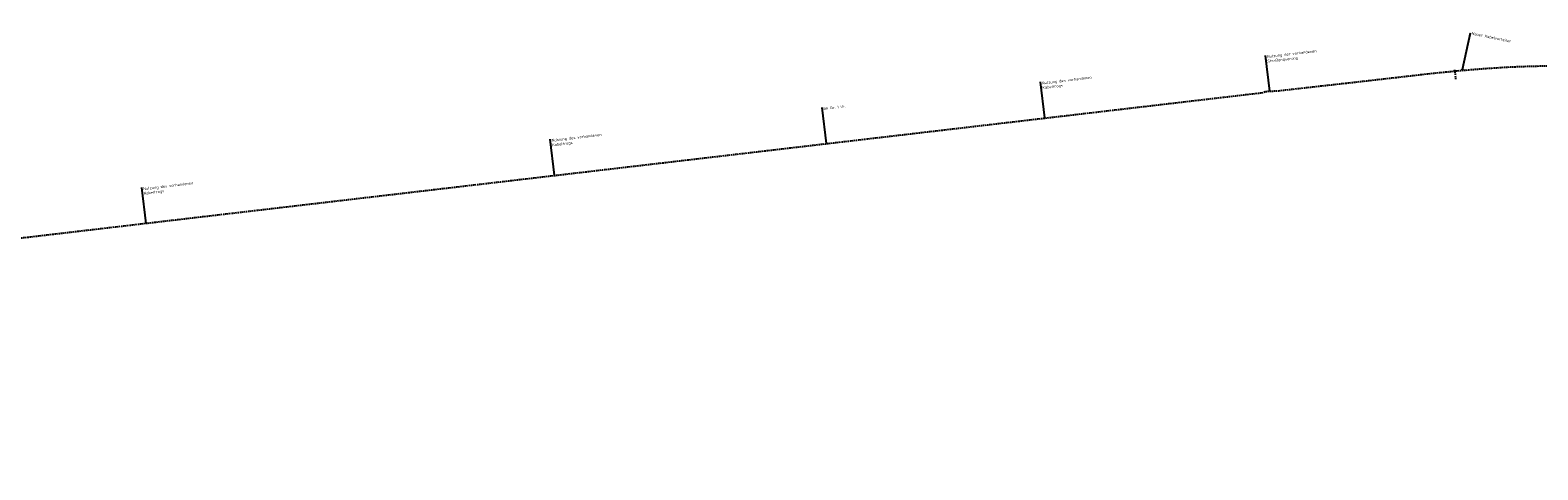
# Model space of a CAD drawing. Header units: metres. Extents: x 3425266 to 3446567, y 5432533 to 5452217.
# Tile 67 of 82: x 3438426 to 3439775, y 5439163 to 5439556. Entities that reach past the tile are written whole.
import ezdxf
from ezdxf import colors
from ezdxf.entities.mleader import LeaderData, LeaderLine
from ezdxf.math import Vec2, Vec3

# ---------------------------------------------------------------- set-up
doc = ezdxf.new("R2010")
doc.units = ezdxf.units.M
doc.header["$MEASUREMENT"] = 0
doc.linetypes.add('DASHED', pattern=[0.75, 0.5, -0.25])
doc.layers.add('B_KTB_Text', color=7, linetype='Continuous', lineweight=18, true_color=0x939393)
for name, color, linetype, lineweight in [('MC-AL_Neubau-Signalstandplatz_TXT', 10, 'Continuous', 18), ('MC-AL_Neubau_Planung-ESTW-Landau-Kabel_LIN', 10, 'Continuous', 25), ('N_KTB', 10, 'Continuous', 25), ('N_KTB Verrohrung', 10, 'DASHED', 25), ('N_KTB_Text', 10, 'Continuous', 18), ('N_Nutzung Kabeltrog', 20, 'DASHED', 25)]:
    doc.layers.add(name, color=color, linetype=linetype, lineweight=lineweight)
doc.styles.add('Isocpeur', font='isocpeur.ttf')

# ---------------------------------------------------------------- blocks, each defined once
blk = doc.blocks.new('_None')

msp = doc.modelspace()

# ---------------------------------------------------------------- linework, layer by layer
at = {"layer": 'MC-AL_Neubau_Planung-ESTW-Landau-Kabel_LIN'}
msp.add_circle((3439707.759, 5439521.053), 0.407, dxfattribs=at)
at = {"layer": 'N_Nutzung Kabeltrog', "ltscale": 2.5, "flags": 128}
msp.add_lwpolyline([(3439543.26, 5439502.131), (3439616.017, 5439510.289), (3439676.906, 5439517.28), (3439680.441, 5439517.656), (3439687.513, 5439518.396), (3439694.588, 5439519.109), (3439701.666, 5439519.784), (3439705.206, 5439520.118), (3439712.289, 5439520.741), (3439715.831, 5439521.048), (3439722.919, 5439521.61), (3439730.01, 5439522.14), (3439733.557, 5439522.38), (3439740.656, 5439522.819), (3439744.204, 5439523.036), (3439751.304, 5439523.417), (3439754.855, 5439523.575), (3439758.409, 5439523.722), (3439761.962, 5439523.856), (3439765.513, 5439523.979), (3439769.07, 5439524.064), (3439772.624, 5439524.166), (3439776.176, 5439524.235), (3439781.214, 5439524.29, -0.04368139), (3439911.868, 5439513.488), (3439930.839, 5439509.887), (3439946.829, 5439506.286), (3439962.77, 5439502.333), (3439989.718, 5439494.576), (3440004.489, 5439490.038), (3440023.94, 5439483.283), (3440039.921, 5439477.409), (3440057.739, 5439470.195), (3440074.63, 5439462.832), (3440088.073, 5439456.58), (3440098.196, 5439451.652), (3440110.706, 5439445.338), (3440122.705, 5439438.962), (3440138.37, 5439430.125), (3440155.358, 5439419.914), (3440167.916, 5439411.977), (3440176.105, 5439406.492), (3440183.234, 5439401.763), (3440196.943, 5439392.07), (3440210.798, 5439381.818), (3440221.014, 5439373.822), (3440230.424, 5439366.311), (3440240.824, 5439357.616), (3440253.775, 5439346.36), (3440263.992, 5439337.036), (3440280.706, 5439320.921), (3440291.493, 5439309.942), (3440303.2, 5439297.403), (3440311.795, 5439287.916), (3440314.328, 5439284.988), (3440321.808, 5439276.345), (3440332.862, 5439262.993), (3440348.088, 5439243.365), (3440355.977, 5439232.473), (3440364.015, 5439221.118), (3440372.959, 5439207.719), (3440382.747, 5439192.3), (3440391.474, 5439177.752), (3440399.957, 5439162.69)], format="xyb", dxfattribs=at)

# ---------------------------------------------------------------- leaders
at = {"layer": 'N_KTB_Text'}
ml = msp.add_multileader_mtext('Standard', dxfattribs=at)
ml.set_content('Nutzung des vorhandenen\\PKabeltrogs', color=256, style='Isocpeur')
ml.set_leader_properties()
ml.set_arrow_properties(name='NONE')
ml.build(insert=Vec2(0, 0))
ml.multileader.update_dxf_attribs({"has_text_frame": 1, "text_left_attachment_type": 0, "text_right_attachment_type": 0, "dogleg_length": 0, "arrow_head_size": 0.18})
ctx = ml.context
ctx.base_point, ctx.char_height, ctx.arrow_head_size, ctx.landing_gap_size, ctx.plane_origin, ctx.plane_x_axis, ctx.plane_y_axis = Vec3(3438891.738, 5439458.796), 2.5, 0.18, 1, Vec3(3439027.719, 5439305.741), Vec3(0.9931023, 0.11725112), Vec3(-0.11725112, 0.9931023)
ctx.left_attachment, ctx.right_attachment = 0, 0
notes = []
notes.append((ctx, [(0, (1, 1, 0), (3438891.738, 5439458.796), (0.9931023, 0.11725112), 0, [(0, [(3438895.537, 5439426.621)], 0, [])])]))
ctx.mtext.insert, ctx.mtext.text_direction, ctx.mtext.rotation, ctx.mtext.flow_direction = Vec3(3438892.731, 5439458.913), Vec3(0.9931023, 0.11725112), 0.11752145, 5
ctx.mtext.has_bg_fill, ctx.mtext.bg_color, ctx.mtext.bg_scale_factor, ctx.mtext.bg_transparency, ctx.mtext.use_window_bg_color = 1, -1027028792, 1.5, 0, 1
ml = msp.add_multileader_mtext('Standard', dxfattribs=at)
ml.set_content('Nutzung des vorhandenen\\PKabeltrogs', color=256, style='Isocpeur')
ml.set_leader_properties()
ml.set_arrow_properties(name='NONE')
ml.build(insert=Vec2(0, 0))
ml.multileader.update_dxf_attribs({"has_text_frame": 1, "text_left_attachment_type": 0, "text_right_attachment_type": 0, "dogleg_length": 0, "arrow_head_size": 0.18})
ctx = ml.context
ctx.base_point, ctx.char_height, ctx.arrow_head_size, ctx.landing_gap_size, ctx.plane_origin, ctx.plane_x_axis, ctx.plane_y_axis = Vec3(3438526.498, 5439415.432), 2.5, 0.18, 1, Vec3(3438662.478, 5439262.377), Vec3(0.9931023, 0.11725112), Vec3(-0.11725112, 0.9931023)
ctx.left_attachment, ctx.right_attachment = 0, 0
notes.append((ctx, [(0, (1, 1, 0), (3438526.498, 5439415.432), (0.9931023, 0.11725112), 0, [(0, [(3438530.296, 5439383.257)], 0, [])])]))
ctx.mtext.insert, ctx.mtext.text_direction, ctx.mtext.rotation, ctx.mtext.flow_direction = Vec3(3438527.491, 5439415.549), Vec3(0.9931023, 0.11725112), 0.11752145, 5
ctx.mtext.has_bg_fill, ctx.mtext.bg_color, ctx.mtext.bg_scale_factor, ctx.mtext.bg_transparency, ctx.mtext.use_window_bg_color = 1, -1027028792, 1.5, 0, 1
for ctx, leaders in notes:
    for number, flags, end, landing, length, lines in leaders:
        leader = LeaderData()
        leader.index, (leader.has_last_leader_line, leader.has_dogleg_vector, leader.attachment_direction) = number, flags
        leader.last_leader_point, leader.dogleg_vector, leader.dogleg_length = Vec3(end), Vec3(landing), length
        for number, points, colour, breaks in lines:
            line = LeaderLine()
            line.index, line.vertices, line.color, line.breaks = number, Vec3.list(points), colors.encode_raw_color(colour), breaks
            leader.lines.append(line)
        ctx.leaders.append(leader)

# ---------------------------------------------------------------- next in the draw order: linework, layer by layer
at = {"layer": 'N_Nutzung Kabeltrog', "ltscale": 2.5, "flags": 128}
msp.add_lwpolyline([(3437366.136, 5439247.444), (3437402.504, 5439251.494), (3437516.274, 5439264.471), (3437536.577, 5439266.426), (3437616.072, 5439275.292), (3437715.821, 5439286.584), (3437915.25, 5439309.752), (3438089.786, 5439330.767), (3438211.46, 5439346.028), (3438333.258, 5439360.342), (3438342.71, 5439361.447), (3438356.347, 5439363.057), (3438585.022, 5439389.897), (3439098.662, 5439450.022), (3439529.586, 5439500.471), (3439531.44, 5439501.447)], dxfattribs=at)

# ---------------------------------------------------------------- next in the draw order: leaders
at = {"layer": 'MC-AL_Neubau-Signalstandplatz_TXT'}
ml = msp.add_multileader_mtext('Standard', dxfattribs=at)
ml.set_content('\\pxsm1;Neuer Kabelverteiler', color=256, style='Isocpeur')
ml.set_leader_properties()
ml.set_arrow_properties(name='NONE')
ml.build(insert=Vec2(0, 0))
ml.multileader.update_dxf_attribs({"has_text_frame": 1, "dogleg_length": 0, "arrow_head_size": 2})
ctx = ml.context
ctx.base_point, ctx.char_height, ctx.arrow_head_size, ctx.landing_gap_size, ctx.plane_origin, ctx.plane_x_axis, ctx.plane_y_axis = Vec3(3439714.741, 5439553.871), 2.5, 2, 1.25, Vec3(3439758.708, 5439523.78), Vec3(0.97900838, -0.20382002), Vec3(0.20382002, 0.97900838)
notes = []
notes.append((ctx, [(0, (1, 1, 0), (3439714.741, 5439553.871), (0.9931023, 0.11725112), 0, [(0, [(3439707.759, 5439521.053)], 0, [])])]))
ctx.mtext.insert, ctx.mtext.text_direction, ctx.mtext.rotation, ctx.mtext.flow_direction = Vec3(3439716.219, 5439554.841), Vec3(0.97900838, -0.20382002), 6.07792703, 5
ctx.mtext.has_bg_fill, ctx.mtext.bg_color, ctx.mtext.bg_scale_factor, ctx.mtext.bg_transparency, ctx.mtext.use_window_bg_color = 1, -1027028792, 1.5, 0, 1
for ctx, leaders in notes:
    for number, flags, end, landing, length, lines in leaders:
        leader = LeaderData()
        leader.index, (leader.has_last_leader_line, leader.has_dogleg_vector, leader.attachment_direction) = number, flags
        leader.last_leader_point, leader.dogleg_vector, leader.dogleg_length = Vec3(end), Vec3(landing), length
        for number, points, colour, breaks in lines:
            line = LeaderLine()
            line.index, line.vertices, line.color, line.breaks = number, Vec3.list(points), colors.encode_raw_color(colour), breaks
            leader.lines.append(line)
        ctx.leaders.append(leader)

# ---------------------------------------------------------------- next in the draw order: linework, layer by layer
at = {"layer": 'N_KTB', "flags": 128}
msp.add_lwpolyline([(3439701.266, 5439519.327), (3439700.432, 5439519.247), (3439700.352, 5439520.081), (3439701.186, 5439520.161)], close=True, dxfattribs=at)
at = {"layer": 'N_KTB Verrohrung', "ltscale": 2.5, "flags": 128}
msp.add_lwpolyline([(3439700.852, 5439519.288), (3439701.558, 5439512.114)], dxfattribs=at)

# ---------------------------------------------------------------- next in the draw order: leaders
at = {"layer": 'B_KTB_Text'}
ml = msp.add_multileader_mtext('Standard', dxfattribs=at)
ml.set_content('Bk Gr. I i.F.', color=256, style='Isocpeur')
ml.set_leader_properties()
ml.set_arrow_properties(name='NONE')
ml.build(insert=Vec2(0, 0))
ml.multileader.update_dxf_attribs({"has_text_frame": 1, "text_left_attachment_type": 0, "text_right_attachment_type": 0, "dogleg_length": 0, "arrow_head_size": 0.18})
ctx = ml.context
ctx.base_point, ctx.char_height, ctx.arrow_head_size, ctx.landing_gap_size, ctx.plane_origin, ctx.plane_x_axis, ctx.plane_y_axis = Vec3(3439134.889, 5439487.138), 2.5, 0.18, 1, Vec3(3439270.87, 5439334.083), Vec3(0.9931023, 0.11725112), Vec3(-0.11725112, 0.9931023)
ctx.left_attachment, ctx.right_attachment = 0, 0
notes = []
notes.append((ctx, [(0, (1, 1, 0), (3439134.889, 5439487.138), (0.9931023, 0.11725112), 0, [(0, [(3439138.688, 5439454.963)], 0, [])])]))
ctx.mtext.insert, ctx.mtext.text_direction, ctx.mtext.rotation, ctx.mtext.flow_direction = Vec3(3439135.882, 5439487.255), Vec3(0.9931023, 0.11725112), 0.11752145, 5
ctx.mtext.has_bg_fill, ctx.mtext.bg_color, ctx.mtext.bg_scale_factor, ctx.mtext.bg_transparency, ctx.mtext.use_window_bg_color = 1, -1027028792, 1.5, 0, 1
at = {"layer": 'N_KTB_Text'}
ml = msp.add_multileader_mtext('Standard', dxfattribs=at)
ml.set_content('Nutzung der vorhandenen\\PStraßenquerung', color=256, style='Isocpeur')
ml.set_leader_properties()
ml.set_arrow_properties(name='NONE')
ml.build(insert=Vec2(0, 0))
ml.multileader.update_dxf_attribs({"has_text_frame": 1, "text_left_attachment_type": 0, "text_right_attachment_type": 0, "dogleg_length": 0, "arrow_head_size": 0.18})
ctx = ml.context
ctx.base_point, ctx.char_height, ctx.arrow_head_size, ctx.landing_gap_size, ctx.plane_origin, ctx.plane_x_axis, ctx.plane_y_axis = Vec3(3439531.61, 5439533.725), 2.5, 0.18, 1, Vec3(3439667.591, 5439380.67), Vec3(0.9931023, 0.11725112), Vec3(-0.11725112, 0.9931023)
ctx.left_attachment, ctx.right_attachment = 0, 0
notes.append((ctx, [(0, (1, 1, 0), (3439531.61, 5439533.725), (0.9931023, 0.11725112), 0, [(0, [(3439535.409, 5439501.55)], 0, [])])]))
ctx.mtext.insert, ctx.mtext.text_direction, ctx.mtext.rotation, ctx.mtext.flow_direction = Vec3(3439532.603, 5439533.842), Vec3(0.9931023, 0.11725112), 0.11752145, 5
ctx.mtext.has_bg_fill, ctx.mtext.bg_color, ctx.mtext.bg_scale_factor, ctx.mtext.bg_transparency, ctx.mtext.use_window_bg_color = 1, -1027028792, 1.5, 0, 1
ml = msp.add_multileader_mtext('Standard', dxfattribs=at)
ml.set_content('Nutzung des vorhandenen\\PKabeltrogs', color=256, style='Isocpeur')
ml.set_leader_properties()
ml.set_arrow_properties(name='NONE')
ml.build(insert=Vec2(0, 0))
ml.multileader.update_dxf_attribs({"has_text_frame": 1, "text_left_attachment_type": 0, "text_right_attachment_type": 0, "dogleg_length": 0, "arrow_head_size": 0.18})
ctx = ml.context
ctx.base_point, ctx.char_height, ctx.arrow_head_size, ctx.landing_gap_size, ctx.plane_origin, ctx.plane_x_axis, ctx.plane_y_axis = Vec3(3439330.299, 5439510.013), 2.5, 0.18, 1, Vec3(3439466.28, 5439356.958), Vec3(0.9931023, 0.11725112), Vec3(-0.11725112, 0.9931023)
ctx.left_attachment, ctx.right_attachment = 0, 0
notes.append((ctx, [(0, (1, 1, 0), (3439330.299, 5439510.013), (0.9931023, 0.11725112), 0, [(0, [(3439334.098, 5439477.838)], 0, [])])]))
ctx.mtext.insert, ctx.mtext.text_direction, ctx.mtext.rotation, ctx.mtext.flow_direction = Vec3(3439331.292, 5439510.13), Vec3(0.9931023, 0.11725112), 0.11752145, 5
ctx.mtext.has_bg_fill, ctx.mtext.bg_color, ctx.mtext.bg_scale_factor, ctx.mtext.bg_transparency, ctx.mtext.use_window_bg_color = 1, -1027028792, 1.5, 0, 1
for ctx, leaders in notes:
    for number, flags, end, landing, length, lines in leaders:
        leader = LeaderData()
        leader.index, (leader.has_last_leader_line, leader.has_dogleg_vector, leader.attachment_direction) = number, flags
        leader.last_leader_point, leader.dogleg_vector, leader.dogleg_length = Vec3(end), Vec3(landing), length
        for number, points, colour, breaks in lines:
            line = LeaderLine()
            line.index, line.vertices, line.color, line.breaks = number, Vec3.list(points), colors.encode_raw_color(colour), breaks
            leader.lines.append(line)
        ctx.leaders.append(leader)

# ---------------------------------------------------------------- next in the draw order: linework, layer by layer
at = {"layer": 'N_Nutzung Kabeltrog', "ltscale": 2.5, "flags": 128}
msp.add_lwpolyline([(3439531.44, 5439501.447), (3439542.371, 5439502.024), (3439543.26, 5439502.131)], dxfattribs=at)

doc.saveas('drawing.dxf')
